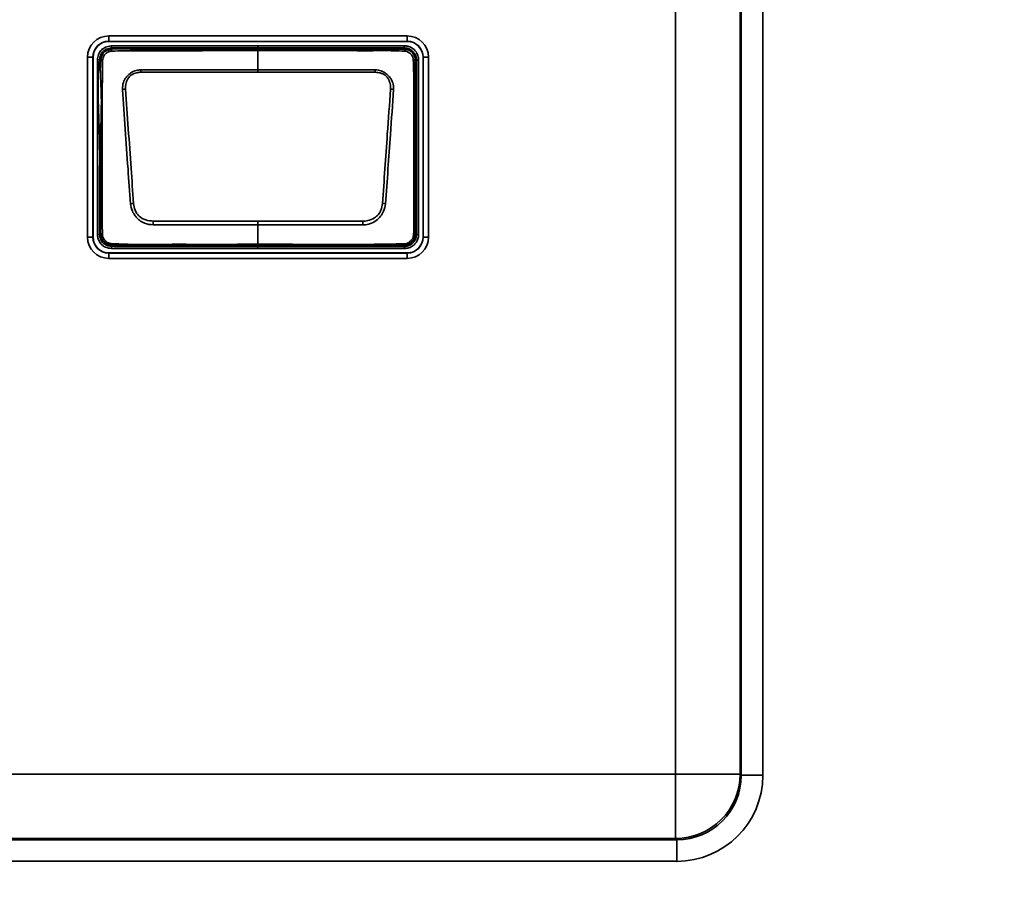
# Model space of a CAD drawing. Header units: millimetres. Extents: x 0 to 1118, y 0 to 864.
# Tile 159 of 250: x 675 to 686, y 450 to 460. Entities that reach past the tile are written whole.
import ezdxf

# ---------------------------------------------------------------- set-up
doc = ezdxf.new("R2010")
doc.units = ezdxf.units.MM
doc.styles.add('SLDTEXTSTYLE0', font='TXT', dxfattribs={"width": 0.605})
doc.dimstyles.new('SLDDIMSTYLE6', dxfattribs={"dimtxt": 4.233333, "dimasz": 4.572, "dimexe": 0, "dimexo": 0.0625, "dimgap": 1.058333, "dimtad": 0, "dimtih": 1, "dimtoh": 1, "dimdec": 1, "dimlfac": 4, "dimrnd": 1e-09, "dimzin": 4, "dimdsep": 46, "dimtxsty": 'SLDTEXTSTYLE0', "dimsah": 1, "dimcen": 0.09, "dimadec": 0, "dimazin": 1, "dimtfac": 1, "dimtofl": 0, "dimtmove": 0, "dimatfit": 3, "dimfxl": 1, "dimfrac": 2, "dimtolj": 1, "dimtzin": 12, "dimarcsym": 0})

# ---------------------------------------------------------------- blocks, each defined once
blk = doc.blocks.new('_D_18')
at = {"color": 7, "linetype": 'Continuous', "lineweight": 0}
for p, q in [((692.081, 468.099), (558.516, 468.099)), ((560.116, 468.099), (560.116, 455.973)), ((560.116, 437.349), (560.116, 449.476)), ((645.491, 437.349), (558.516, 437.349))]:
    blk.add_line(p, q, dxfattribs=at)
at = {"color": 7, "linetype": 'Continuous', "lineweight": 18}
for points in [[(560.116, 468.099), (559.354, 463.527), (560.878, 463.527)], [(560.116, 437.349), (560.878, 441.921), (559.354, 441.921)]]:
    blk.add_solid(points, dxfattribs=at)
at = {"color": 7, "linetype": 'Continuous', "lineweight": 18, "insert": (552.84, 454.933), "char_height": 4.2333, "attachment_point": 1, "style": 'SLDTEXTSTYLE0'}
blk.add_mtext('123.0', dxfattribs=at)

msp = doc.modelspace()

# ---------------------------------------------------------------- linework, layer by layer
at = {"color": 7, "linetype": 'Continuous', "lineweight": 35}
for p, q in [((682.159, 451.046), (682.159, 490.252)), ((682.909, 490.252), (682.909, 451.046)), ((682.923, 451.032), (682.923, 490.266)), ((683.173, 490.266), (683.173, 451.032)), ((675.577, 459.624), (679.042, 459.624)), ((675.577, 459.624), (675.577, 459.562)), ((679.042, 459.624), (679.042, 459.562)), ((679.042, 459.562), (675.577, 459.562)), ((675.577, 459.561), (675.577, 459.562)), ((679.042, 459.561), (675.577, 459.561)), ((675.605, 459.51), (675.608, 459.485)), ((677.309, 459.51), (679.009, 459.51)), ((679.009, 459.485), (679.009, 459.51)), ((679.042, 459.561), (679.042, 459.562)), ((675.608, 459.485), (675.609, 459.47)), ((677.309, 459.47), (677.309, 459.485)), ((679.009, 459.485), (677.309, 459.485)), ((677.309, 459.231), (677.309, 459.454)), ((679.009, 459.47), (679.009, 459.485)), ((675.329, 457.287), (675.329, 459.377)), ((675.329, 459.377), (675.392, 459.377)), ((675.392, 459.377), (675.392, 457.287)), ((675.393, 459.377), (675.392, 459.377)), ((675.393, 459.377), (675.393, 457.287)), ((675.444, 459.349), (675.469, 459.346)), ((675.484, 459.344), (675.469, 459.346)), ((679.15, 459.344), (679.135, 459.344)), ((679.15, 457.319), (679.15, 459.344)), ((679.15, 459.344), (679.175, 459.344)), ((679.175, 459.344), (679.175, 457.319)), ((679.226, 457.287), (679.226, 459.377)), ((679.226, 459.377), (679.227, 459.377)), ((679.227, 459.377), (679.29, 459.377)), ((679.227, 457.287), (679.227, 459.377)), ((679.29, 459.377), (679.29, 457.287)), ((677.309, 459.203), (675.949, 459.203)), ((678.67, 459.203), (677.309, 459.203)), ((677.309, 457.472), (677.309, 457.429)), ((677.309, 457.203), (677.309, 457.429)), ((675.329, 457.287), (675.392, 457.287)), ((675.393, 457.287), (675.392, 457.287)), ((675.444, 457.315), (675.469, 457.317)), ((675.469, 457.317), (675.484, 457.319)), ((679.135, 457.319), (679.15, 457.319)), ((679.15, 457.319), (679.175, 457.319)), ((679.226, 457.287), (679.227, 457.287)), ((679.227, 457.287), (679.29, 457.287)), ((675.606, 457.155), (675.608, 457.18)), ((675.61, 457.195), (675.608, 457.18)), ((677.309, 457.203), (677.309, 457.194)), ((677.309, 457.194), (677.309, 457.178)), ((677.309, 457.178), (679.009, 457.178)), ((677.309, 457.153), (677.309, 457.178)), ((679.009, 457.153), (677.309, 457.153)), ((679.009, 457.178), (679.009, 457.194)), ((679.009, 457.194), (679.009, 457.194)), ((679.009, 457.178), (679.009, 457.153)), ((675.577, 457.103), (675.577, 457.102)), ((675.577, 457.103), (679.042, 457.103)), ((675.577, 457.102), (679.042, 457.102)), ((675.577, 457.102), (675.577, 457.039)), ((679.042, 457.039), (675.577, 457.039)), ((679.042, 457.103), (679.042, 457.102)), ((679.042, 457.102), (679.042, 457.039)), ((647.204, 451.046), (682.159, 451.046)), ((682.159, 450.297), (682.159, 451.046)), ((682.909, 451.046), (682.159, 451.046)), ((682.909, 451.046), (682.923, 451.032)), ((683.173, 451.032), (682.923, 451.032)), ((647.189, 450.283), (682.173, 450.283)), ((682.159, 450.297), (647.204, 450.297)), ((682.173, 450.283), (682.159, 450.297)), ((682.173, 450.033), (682.173, 450.283)), ((682.173, 450.033), (647.189, 450.033))]:
    msp.add_line(p, q, dxfattribs=at)
at = {"color": 7, "linetype": 'Continuous', "lineweight": 35, "flags": 128}
for points in [[(677.309, 459.485), (677.309, 459.485), (677.309, 459.487), (677.309, 459.489), (677.309, 459.492), (677.309, 459.496), (677.309, 459.5), (677.309, 459.505), (677.309, 459.51)], [(677.309, 459.485), (677.259, 459.485), (677.059, 459.485), (676.659, 459.485), (676.167, 459.485), (675.608, 459.485)], [(677.309, 459.47), (677.309, 459.469), (677.309, 459.468), (677.309, 459.467), (677.309, 459.465), (677.309, 459.463), (677.309, 459.46), (677.309, 459.457), (677.309, 459.454)], [(677.309, 459.231), (677.608, 459.231), (678.671, 459.231)], [(677.309, 459.231), (677.309, 459.228), (677.309, 459.225), (677.309, 459.222), (677.309, 459.218), (677.309, 459.214), (677.309, 459.211), (677.309, 459.207), (677.309, 459.203)], [(676.093, 457.472), (677.146, 457.472), (677.309, 457.472)], [(677.309, 457.472), (677.473, 457.472), (678.526, 457.472)], [(677.309, 457.429), (677.011, 457.429), (676.092, 457.429)], [(678.527, 457.429), (677.473, 457.429), (677.309, 457.429)]]:
    msp.add_lwpolyline(points, dxfattribs=at)
at = {"color": 7, "linetype": 'Continuous', "lineweight": 35}
for centre, radius, start, end in [((675.577, 459.377), 0.248, 90, 180), ((679.042, 459.377), 0.248, 0, 90), ((675.577, 459.377), 0.185, 90, 180), ((675.577, 459.377), 0.184, 90, 180), ((679.042, 459.377), 0.185, 0, 90), ((679.042, 459.377), 0.184, 0, 90), ((675.704, 459.463), 0.095, 175.7525, 188.1529), ((678.981, 459.451), 0.0341, 355.9657, 33.647), ((675.486, 459.216), 0.129, 81.4713, 90.8151), ((679.116, 459.314), 0.0357, 57.5203, 94.0755), ((668.336, 458.902), 7.62, 2.2639, 2.4746), ((686.283, 458.902), 7.62, 177.5254, 177.7361), ((675.782, 458.661), 0.346, 92.0728, 97.8935), ((678.837, 458.661), 0.346, 82.1068, 87.9275), ((675.955, 456.821), 0.862, 96.0692, 98.4295), ((678.664, 456.821), 0.862, 81.5706, 83.9309), ((705.639, 456.504), 29.562, 178.1235, 178.207), ((648.98, 456.504), 29.562, 1.793, 1.8765), ((675.577, 457.287), 0.248, 180, 270), ((675.577, 457.287), 0.185, 180, 270), ((675.577, 457.287), 0.184, 180, 270), ((675.486, 457.438), 0.118, 269.0666, 277.5531), ((679.042, 457.287), 0.248, 270, 0), ((679.042, 457.287), 0.185, 270, 0), ((679.042, 457.287), 0.184, 270, 0), ((679.118, 457.342), 0.028, 266.5102, 305.923), ((675.656, 457.205), 0.0474, 173.3975, 191.0613), ((678.993, 457.208), 0.0218, 320.3934, 2.6813), ((682.158, 451.048), 0.751, 270.0817, 359.9183)]:
    msp.add_arc(centre, radius, start, end, dxfattribs=at)
for major_axis, ratio, start_param, end_param in [((-0.708, 0.708), 0.998783, 2.356803, 3.926382), ((0.531, -0.531), 0.997973, 5.498396, 7.067974)]:
    msp.add_ellipse((682.172, 451.033), major_axis=major_axis, ratio=ratio, start_param=start_param, end_param=end_param, dxfattribs=at)
for points, knots in [([(675.444, 459.349), (675.445, 459.354), (675.448, 459.38), (675.459, 459.422), (675.493, 459.467), (675.542, 459.499), (675.582, 459.506), (675.605, 459.51)], [0, 0, 0, 0, 0.058142, 0.312481, 0.516431, 0.720004, 1, 1, 1, 1]), ([(675.605, 459.51), (675.792, 459.51), (676.166, 459.51), (676.735, 459.51), (677.116, 459.51), (677.309, 459.51)], [0, 0, 0, 0, 0.329436, 0.658872, 1, 1, 1, 1]), ([(679.009, 459.51), (679.023, 459.509), (679.054, 459.507), (679.101, 459.486), (679.143, 459.448), (679.17, 459.398), (679.174, 459.362), (679.175, 459.344)], [0, 0, 0, 0, 0.151112, 0.365617, 0.580258, 0.795218, 1, 1, 1, 1]), ([(675.608, 459.485), (675.608, 459.485), (675.587, 459.482), (675.552, 459.476), (675.51, 459.449), (675.482, 459.41), (675.473, 459.374), (675.47, 459.351), (675.469, 459.346)], [0, 0, 0, 0, 0.00007, 0.287537, 0.483939, 0.679062, 0.936857, 1, 1, 1, 1]), ([(675.484, 459.344), (675.484, 459.344), (675.486, 459.363), (675.492, 459.395), (675.516, 459.432), (675.548, 459.456), (675.581, 459.466), (675.602, 459.469), (675.609, 459.47), (675.609, 459.47)], [0, 0, 0, 0, 0.000077, 0.292145, 0.481329, 0.668501, 0.889292, 0.999923, 1, 1, 1, 1]), ([(675.61, 459.449), (675.603, 459.448), (675.585, 459.444), (675.558, 459.434), (675.534, 459.415), (675.514, 459.386), (675.509, 459.36), (675.505, 459.343)], [0, 0, 0, 0, 0.127496, 0.353035, 0.515865, 0.679688, 1, 1, 1, 1]), ([(675.609, 459.47), (675.609, 459.47), (675.704, 459.48), (675.988, 459.458), (676.456, 459.474), (676.927, 459.469), (677.212, 459.469), (677.309, 459.47)], [0, 0, 0, 0, 0.000009, 0.168619, 0.498292, 0.827436, 1, 1, 1, 1]), ([(677.309, 459.454), (677.21, 459.454), (676.926, 459.454), (676.455, 459.453), (675.988, 459.454), (675.706, 459.45), (675.61, 459.449)], [0, 0, 0, 0, 0.1755, 0.501918, 0.831626, 1, 1, 1, 1]), ([(677.309, 459.47), (677.496, 459.47), (677.869, 459.47), (678.314, 459.47), (678.653, 459.47), (678.847, 459.47), (678.969, 459.47), (679.009, 459.47), (679.009, 459.47)], [0, 0, 0, 0, 0.329148, 0.658296, 0.784897, 0.928025, 0.999991, 1, 1, 1, 1]), ([(679.015, 459.448), (678.972, 459.45), (678.848, 459.455), (678.644, 459.453), (678.32, 459.454), (677.914, 459.454), (677.551, 459.454), (677.349, 459.454), (677.309, 459.454)], [0, 0, 0, 0, 0.075739, 0.217696, 0.360252, 0.645411, 0.930556, 1, 1, 1, 1]), ([(679.15, 459.344), (679.15, 459.344), (679.15, 459.359), (679.145, 459.39), (679.123, 459.432), (679.087, 459.464), (679.047, 459.482), (679.021, 459.484), (679.009, 459.485)], [0, 0, 0, 0, 0.0000682, 0.2048277, 0.4197812, 0.6343927, 0.8488643, 1, 1, 1, 1]), ([(679.009, 459.47), (679.009, 459.47), (679.02, 459.47), (679.044, 459.467), (679.08, 459.451), (679.111, 459.422), (679.131, 459.385), (679.135, 459.358), (679.135, 459.344), (679.135, 459.344)], [0, 0, 0, 0, 0.000076, 0.159905, 0.374062, 0.588093, 0.794093, 0.999924, 1, 1, 1, 1]), ([(679.113, 459.35), (679.112, 459.359), (679.108, 459.379), (679.091, 459.407), (679.067, 459.43), (679.041, 459.444), (679.022, 459.447), (679.015, 459.448)], [0, 0, 0, 0, 0.1909092, 0.4066689, 0.631062, 0.8515306, 1, 1, 1, 1]), ([(675.444, 457.315), (675.444, 457.515), (675.444, 457.873), (675.444, 458.391), (675.444, 458.87), (675.444, 459.189), (675.444, 459.349)], [0, 0, 0, 0, 0.294817, 0.528637, 0.764318, 1, 1, 1, 1]), ([(675.469, 459.346), (675.469, 459.346), (675.449, 459.188), (675.45, 458.868), (675.474, 458.392), (675.467, 457.874), (675.468, 457.516), (675.469, 457.317)], [0, 0, 0, 0, 0.000007, 0.235195, 0.471316, 0.705749, 1, 1, 1, 1]), ([(675.484, 457.319), (675.484, 457.319), (675.473, 457.419), (675.489, 457.62), (675.482, 458.018), (675.48, 458.499), (675.498, 458.973), (675.472, 459.251), (675.484, 459.344), (675.484, 459.344)], [0, 0, 0, 0, 0.000007, 0.149192, 0.296265, 0.589843, 0.860506, 0.999993, 1, 1, 1, 1]), ([(675.505, 459.343), (675.504, 459.249), (675.499, 458.973), (675.498, 458.498), (675.499, 458.018), (675.498, 457.62), (675.501, 457.421), (675.502, 457.32)], [0, 0, 0, 0, 0.138888, 0.409935, 0.703873, 0.851045, 1, 1, 1, 1]), ([(679.117, 457.314), (679.118, 457.421), (679.121, 457.633), (679.12, 458.055), (679.121, 458.472), (679.12, 458.835), (679.119, 459.038), (679.119, 459.193), (679.115, 459.296), (679.113, 459.35)], [0, 0, 0, 0, 0.157294, 0.312474, 0.622468, 0.772195, 0.847355, 0.921427, 1, 1, 1, 1]), ([(679.135, 459.344), (679.135, 459.344), (679.135, 459.294), (679.135, 459.191), (679.135, 459.039), (679.135, 458.835), (679.135, 458.473), (679.135, 458.055), (679.135, 457.635), (679.135, 457.423), (679.135, 457.319), (679.135, 457.319)], [0, 0, 0, 0, 0.000007, 0.075686, 0.15099, 0.226275, 0.376845, 0.688419, 0.844208, 0.999993, 1, 1, 1, 1]), ([(675.735, 459.003), (675.736, 459.031), (675.738, 459.081), (675.767, 459.13), (675.797, 459.166), (675.833, 459.198), (675.888, 459.226), (675.93, 459.23), (675.948, 459.231)], [0, 0, 0, 0, 0.236036, 0.426179, 0.477737, 0.637251, 0.844602, 1, 1, 1, 1]), ([(675.949, 459.203), (675.933, 459.202), (675.896, 459.199), (675.845, 459.179), (675.799, 459.139), (675.772, 459.078), (675.771, 459.03), (675.77, 459.006)], [0, 0, 0, 0, 0.160648, 0.369005, 0.524127, 0.762874, 1, 1, 1, 1]), ([(675.948, 459.231), (675.998, 459.231), (676.147, 459.23), (676.396, 459.231), (676.697, 459.231), (677.002, 459.231), (677.207, 459.231), (677.309, 459.231)], [0, 0, 0, 0, 0.109645, 0.328736, 0.547827, 0.773914, 1, 1, 1, 1]), ([(678.849, 459.006), (678.849, 459.021), (678.849, 459.059), (678.833, 459.11), (678.809, 459.148), (678.776, 459.176), (678.731, 459.198), (678.69, 459.201), (678.67, 459.203)], [0, 0, 0, 0, 0.150039, 0.377629, 0.518715, 0.593819, 0.797701, 1, 1, 1, 1]), ([(678.671, 459.231), (678.694, 459.229), (678.74, 459.224), (678.789, 459.195), (678.825, 459.162), (678.858, 459.124), (678.876, 459.083), (678.884, 459.04), (678.884, 459.02), (678.884, 459.003)], [0, 0, 0, 0, 0.1969532, 0.4004738, 0.4775245, 0.621985, 0.8271033, 0.8521966, 1, 1, 1, 1]), ([(675.829, 457.674), (675.819, 457.81), (675.798, 458.099), (675.767, 458.543), (675.746, 458.85), (675.735, 459.003)], [0, 0, 0, 0, 0.306049, 0.652529, 1, 1, 1, 1]), ([(675.77, 459.006), (675.781, 458.853), (675.803, 458.546), (675.834, 458.103), (675.854, 457.814), (675.864, 457.679)], [0, 0, 0, 0, 0.347304, 0.694424, 1, 1, 1, 1]), ([(678.755, 457.679), (678.765, 457.813), (678.783, 458.082), (678.814, 458.524), (678.837, 458.832), (678.849, 459.006)], [0, 0, 0, 0, 0.302974, 0.605825, 1, 1, 1, 1]), ([(678.884, 459.003), (678.872, 458.829), (678.85, 458.521), (678.819, 458.078), (678.8, 457.809), (678.79, 457.674)], [0, 0, 0, 0, 0.394267, 0.696552, 1, 1, 1, 1]), ([(675.864, 457.679), (675.868, 457.652), (675.875, 457.607), (675.901, 457.558), (675.942, 457.516), (676.004, 457.481), (676.063, 457.475), (676.093, 457.472)], [0, 0, 0, 0, 0.2314652, 0.3974126, 0.481538, 0.7415698, 1, 1, 1, 1]), ([(678.526, 457.472), (678.545, 457.473), (678.594, 457.476), (678.657, 457.504), (678.711, 457.547), (678.744, 457.606), (678.751, 457.652), (678.755, 457.679)], [0, 0, 0, 0, 0.169426, 0.422531, 0.593644, 0.763575, 1, 1, 1, 1]), ([(676.092, 457.429), (676.058, 457.432), (676, 457.439), (675.941, 457.475), (675.906, 457.505), (675.877, 457.54), (675.843, 457.594), (675.834, 457.645), (675.829, 457.674)], [0, 0, 0, 0, 0.256994, 0.435753, 0.518339, 0.608051, 0.775867, 1, 1, 1, 1]), ([(678.79, 457.674), (678.785, 457.644), (678.776, 457.592), (678.734, 457.527), (678.681, 457.474), (678.629, 457.447), (678.576, 457.432), (678.549, 457.43), (678.527, 457.429)], [0, 0, 0, 0, 0.229046, 0.401207, 0.578038, 0.797363, 0.83357, 1, 1, 1, 1]), ([(675.606, 457.155), (675.583, 457.158), (675.542, 457.163), (675.493, 457.198), (675.461, 457.24), (675.448, 457.281), (675.445, 457.306), (675.444, 457.315)], [0, 0, 0, 0, 0.276626, 0.489449, 0.702472, 0.894255, 1, 1, 1, 1]), ([(675.469, 457.317), (675.469, 457.317), (675.471, 457.296), (675.478, 457.258), (675.51, 457.216), (675.548, 457.19), (675.583, 457.183), (675.603, 457.181), (675.608, 457.18)], [0, 0, 0, 0, 0.000069, 0.304094, 0.511824, 0.715977, 0.924845, 1, 1, 1, 1]), ([(675.61, 457.195), (675.61, 457.195), (675.597, 457.196), (675.572, 457.199), (675.535, 457.215), (675.505, 457.245), (675.489, 457.283), (675.485, 457.308), (675.484, 457.319), (675.484, 457.319)], [0, 0, 0, 0, 0.000077, 0.197333, 0.387983, 0.604747, 0.83111, 0.999923, 1, 1, 1, 1]), ([(675.502, 457.32), (675.503, 457.31), (675.507, 457.288), (675.522, 457.257), (675.545, 457.233), (675.574, 457.217), (675.596, 457.212), (675.609, 457.21)], [0, 0, 0, 0, 0.189123, 0.39968, 0.5988293, 0.7719569, 1, 1, 1, 1]), ([(679.135, 457.319), (679.135, 457.319), (679.135, 457.309), (679.132, 457.284), (679.116, 457.249), (679.087, 457.218), (679.05, 457.198), (679.023, 457.194), (679.009, 457.194), (679.009, 457.194)], [0, 0, 0, 0, 0.000076, 0.162066, 0.372152, 0.585973, 0.793109, 0.999924, 1, 1, 1, 1]), ([(679.009, 457.178), (679.025, 457.18), (679.055, 457.183), (679.097, 457.206), (679.13, 457.241), (679.148, 457.281), (679.149, 457.308), (679.15, 457.319)], [0, 0, 0, 0, 0.2046745, 0.4198422, 0.6343902, 0.848799, 1, 1, 1, 1]), ([(679.175, 457.319), (679.174, 457.306), (679.172, 457.274), (679.151, 457.227), (679.113, 457.186), (679.064, 457.159), (679.027, 457.155), (679.009, 457.153)], [0, 0, 0, 0, 0.151184, 0.365635, 0.580222, 0.795405, 1, 1, 1, 1]), ([(679.014, 457.209), (679.025, 457.211), (679.047, 457.215), (679.075, 457.235), (679.099, 457.26), (679.113, 457.287), (679.116, 457.306), (679.117, 457.314)], [0, 0, 0, 0, 0.197464, 0.427893, 0.636791, 0.855624, 1, 1, 1, 1]), ([(677.309, 457.153), (677.293, 457.153), (677.209, 457.153), (676.859, 457.154), (676.47, 457.153), (676.066, 457.154), (675.849, 457.152), (675.687, 457.154), (675.606, 457.155)], [0, 0, 0, 0, 0.029357, 0.146783, 0.616488, 0.715592, 0.857623, 1, 1, 1, 1]), ([(675.608, 457.18), (675.608, 457.18), (675.688, 457.174), (675.849, 457.179), (676.171, 457.178), (676.536, 457.179), (676.942, 457.178), (677.187, 457.178), (677.309, 457.178)], [0, 0, 0, 0, 0.000009, 0.1411, 0.283602, 0.567928, 0.783964, 1, 1, 1, 1]), ([(675.609, 457.21), (675.683, 457.207), (675.899, 457.199), (676.26, 457.204), (676.69, 457.202), (677.04, 457.203), (677.246, 457.203), (677.309, 457.203)], [0, 0, 0, 0, 0.129882, 0.382749, 0.635797, 0.888846, 1, 1, 1, 1]), ([(677.309, 457.194), (677.122, 457.194), (676.747, 457.194), (676.254, 457.193), (675.875, 457.195), (675.683, 457.19), (675.61, 457.195), (675.61, 457.195)], [0, 0, 0, 0, 0.3307416, 0.6614832, 0.8701677, 0.9999912, 1, 1, 1, 1]), ([(677.309, 457.203), (677.343, 457.203), (677.509, 457.203), (677.943, 457.203), (678.478, 457.199), (678.879, 457.206), (679.014, 457.209)], [0, 0, 0, 0, 0.058653, 0.293263, 0.762483, 1, 1, 1, 1]), ([(679.009, 457.194), (678.876, 457.194), (678.477, 457.194), (677.91, 457.194), (677.477, 457.194), (677.309, 457.194)], [0, 0, 0, 0, 0.235996, 0.704164, 1, 1, 1, 1])]:
    msp.add_open_spline(points, degree=3, knots=knots, dxfattribs=at)

# ---------------------------------------------------------------- dimensions: what is measured, and where the dimension line sits
at = {"color": 7, "linetype": 'Continuous', "lineweight": 18}
dim = msp.add_linear_dim(base=(560.116, 437.349), p1=(693.681, 468.099), p2=(647.091, 437.349), angle=90, dimstyle='SLDDIMSTYLE6', dxfattribs=at)
dim.commit()
dim.dimension.update_dxf_attribs({"geometry": '_D_18', "text_midpoint": (560.116, 452.724), "dimtype": 160})

doc.saveas('drawing.dxf')
